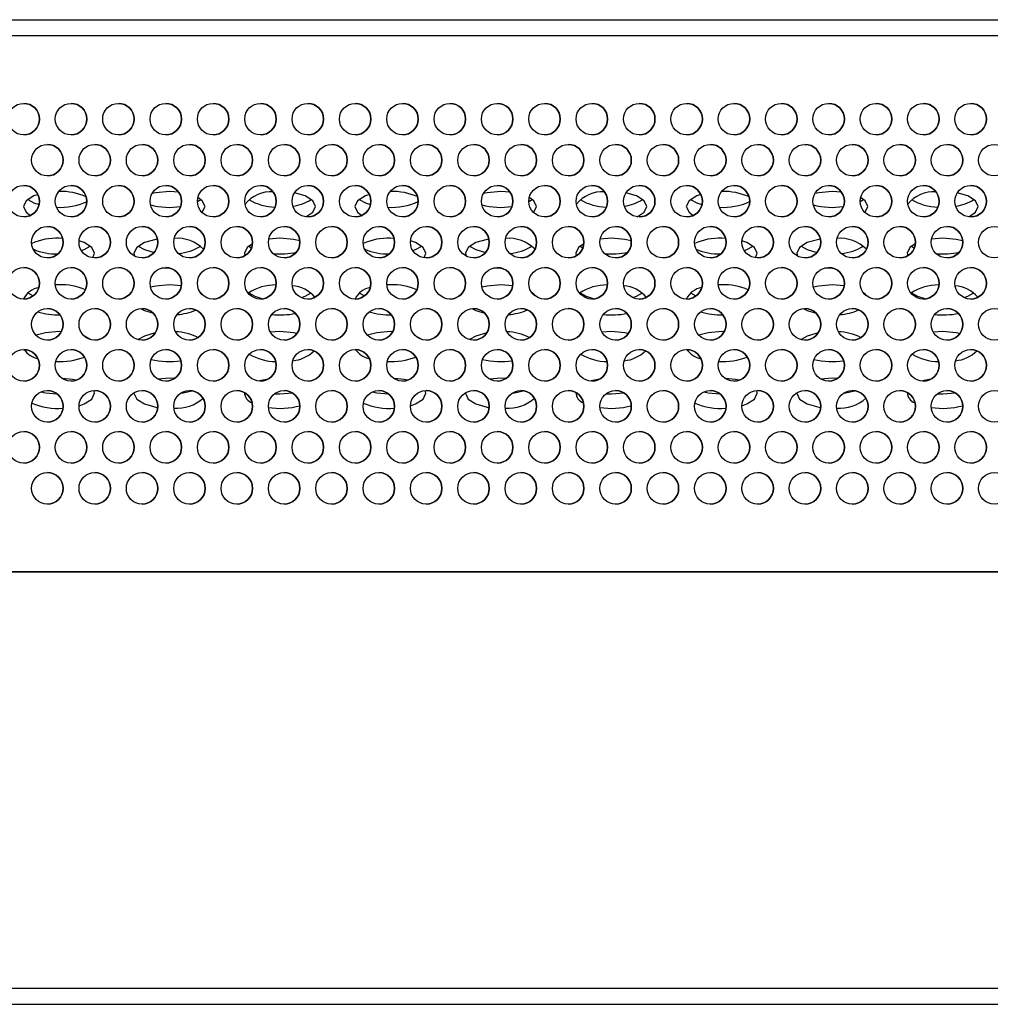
# Model space of a CAD drawing. Header units: millimetres. Extents: x 19 to 844, y 7 to 552.
# Tile 24 of 81: x 328 to 340, y 68 to 80. Entities that reach past the tile are written whole.
import ezdxf

# ---------------------------------------------------------------- set-up
doc = ezdxf.new("R2010")
doc.units = ezdxf.units.MM

msp = doc.modelspace()

# ---------------------------------------------------------------- linework, layer by layer
at = {"color": 7, "linetype": 'Continuous', "lineweight": 25}
for p, q in [((175.561, 80.087), (374.027, 80.087)), ((175.561, 79.887), (374.027, 79.887)), ((329.59, 77.902), (329.474, 77.909)), ((333.79, 77.902), (333.674, 77.909)), ((337.99, 77.902), (337.874, 77.909)), ((329.827, 77.782), (329.87, 77.809)), ((334.027, 77.782), (334.07, 77.809)), ((338.227, 77.782), (338.27, 77.809)), ((328.121, 77.316), (328.074, 77.317)), ((330.874, 77.317), (330.731, 77.307)), ((332.321, 77.316), (332.274, 77.317)), ((335.074, 77.317), (334.931, 77.307)), ((336.521, 77.316), (336.474, 77.317)), ((339.274, 77.317), (339.131, 77.307)), ((330.478, 77.218), (330.513, 77.195)), ((334.678, 77.218), (334.713, 77.195)), ((338.878, 77.218), (338.913, 77.195)), ((328.182, 76.942), (328.222, 76.947)), ((332.382, 76.942), (332.422, 76.947)), ((336.582, 76.942), (336.622, 76.947)), ((328.074, 76.726), (328.028, 76.725)), ((329.624, 76.715), (329.474, 76.726)), ((332.274, 76.726), (332.228, 76.725)), ((333.824, 76.715), (333.674, 76.726)), ((336.474, 76.726), (336.428, 76.725)), ((338.024, 76.715), (337.874, 76.726)), ((327.678, 76.626), (327.746, 76.587)), ((331.878, 76.626), (331.946, 76.587)), ((336.078, 76.626), (336.146, 76.587)), ((328.103, 76.133), (328.074, 76.134)), ((330.874, 76.134), (330.754, 76.127)), ((332.303, 76.133), (332.274, 76.134)), ((335.074, 76.134), (334.954, 76.127)), ((336.503, 76.133), (336.474, 76.134)), ((339.274, 76.134), (339.154, 76.127)), ((328.47, 76.034), (328.395, 76.077)), ((332.67, 76.034), (332.595, 76.077)), ((336.87, 76.034), (336.795, 76.077)), ((329.474, 75.542), (329.33, 75.532)), ((329.537, 75.54), (329.474, 75.542)), ((333.674, 75.542), (333.53, 75.532)), ((333.737, 75.54), (333.674, 75.542)), ((337.874, 75.542), (337.73, 75.532)), ((337.937, 75.54), (337.874, 75.542)), ((386.414, 73.087), (159.174, 73.087)), ((176.414, 73.087), (373.174, 73.087)), ((386.414, 67.807), (159.174, 67.807)), ((159.174, 67.607), (386.414, 67.607))]:
    msp.add_line(p, q, dxfattribs=at)
at = {"color": 7, "linetype": 'Continuous', "lineweight": 25, "flags": 128}
for points in [[(329.474, 77.909), (329.302, 77.894), (329.252, 77.884)], [(331.203, 77.589), (331.29, 77.646), (331.324, 77.719), (331.29, 77.791), (331.192, 77.853), (331.057, 77.893)], [(333.674, 77.909), (333.502, 77.894), (333.452, 77.884)], [(335.403, 77.589), (335.49, 77.646), (335.524, 77.719), (335.49, 77.791), (335.392, 77.853), (335.257, 77.893)], [(337.874, 77.909), (337.702, 77.894), (337.652, 77.884)], [(339.603, 77.589), (339.69, 77.646), (339.724, 77.719), (339.69, 77.791), (339.592, 77.853), (339.457, 77.893)], [(327.808, 77.872), (327.756, 77.853), (327.658, 77.791), (327.624, 77.719), (327.658, 77.646), (327.711, 77.606)], [(327.678, 77.809), (327.756, 77.765), (327.822, 77.743)], [(329.888, 77.644), (329.89, 77.646), (329.924, 77.719), (329.89, 77.791), (329.832, 77.834)], [(332.008, 77.872), (331.956, 77.853), (331.858, 77.791), (331.824, 77.719), (331.858, 77.646), (331.911, 77.606)], [(331.878, 77.809), (331.956, 77.765), (332.022, 77.743)], [(334.088, 77.644), (334.09, 77.646), (334.124, 77.719), (334.09, 77.791), (334.032, 77.834)], [(336.208, 77.872), (336.156, 77.853), (336.058, 77.791), (336.024, 77.719), (336.058, 77.646), (336.111, 77.606)], [(336.078, 77.809), (336.156, 77.765), (336.222, 77.743)], [(338.288, 77.644), (338.29, 77.646), (338.324, 77.719), (338.29, 77.791), (338.232, 77.834)], [(328.502, 77.069), (328.524, 77.127), (328.49, 77.2), (328.392, 77.262), (328.327, 77.284)], [(329.323, 77.306), (329.302, 77.303), (329.156, 77.262), (329.058, 77.2), (329.024, 77.127), (329.032, 77.091)], [(331.126, 77.285), (331.046, 77.303), (330.874, 77.317)], [(332.702, 77.069), (332.724, 77.127), (332.69, 77.2), (332.592, 77.262), (332.527, 77.284)], [(333.523, 77.306), (333.502, 77.303), (333.356, 77.262), (333.258, 77.2), (333.224, 77.127), (333.232, 77.091)], [(335.326, 77.285), (335.246, 77.303), (335.074, 77.317)], [(336.902, 77.069), (336.924, 77.127), (336.89, 77.2), (336.792, 77.262), (336.727, 77.284)], [(337.723, 77.306), (337.702, 77.303), (337.556, 77.262), (337.458, 77.2), (337.424, 77.127), (337.432, 77.091)], [(339.526, 77.285), (339.446, 77.303), (339.274, 77.317)], [(328.358, 77.161), (328.392, 77.174), (328.47, 77.218)], [(329.078, 77.218), (329.156, 77.174), (329.278, 77.137)], [(330.526, 77.247), (330.458, 77.2), (330.424, 77.127), (330.43, 77.096)], [(332.558, 77.161), (332.592, 77.174), (332.67, 77.218)], [(333.278, 77.218), (333.356, 77.174), (333.478, 77.137)], [(334.726, 77.247), (334.658, 77.2), (334.624, 77.127), (334.63, 77.096)], [(336.758, 77.161), (336.792, 77.174), (336.87, 77.218)], [(337.478, 77.218), (337.556, 77.174), (337.678, 77.137)], [(338.926, 77.247), (338.858, 77.2), (338.824, 77.127), (338.83, 77.096)], [(329.377, 76.941), (329.474, 76.937), (329.49, 76.937)], [(333.577, 76.941), (333.674, 76.937), (333.69, 76.937)], [(337.777, 76.941), (337.874, 76.937), (337.89, 76.937)], [(329.474, 76.726), (329.302, 76.711), (329.233, 76.696)], [(333.674, 76.726), (333.502, 76.711), (333.433, 76.696)], [(337.874, 76.726), (337.702, 76.711), (337.633, 76.696)], [(329.907, 76.587), (329.89, 76.608), (329.87, 76.626)], [(330.478, 76.626), (330.556, 76.582), (330.658, 76.55)], [(331.145, 76.565), (331.192, 76.582), (331.27, 76.626)], [(334.107, 76.587), (334.09, 76.608), (334.07, 76.626)], [(334.678, 76.626), (334.756, 76.582), (334.858, 76.55)], [(335.345, 76.565), (335.392, 76.582), (335.47, 76.626)], [(338.307, 76.587), (338.29, 76.608), (338.27, 76.626)], [(338.878, 76.626), (338.956, 76.582), (339.058, 76.55)], [(339.545, 76.565), (339.592, 76.582), (339.67, 76.626)], [(329.105, 76.426), (329.156, 76.401), (329.271, 76.366)], [(333.305, 76.426), (333.356, 76.401), (333.471, 76.366)], [(337.505, 76.426), (337.556, 76.401), (337.671, 76.366)], [(328.074, 76.134), (327.902, 76.119), (327.783, 76.089)], [(331.089, 76.111), (331.046, 76.119), (330.874, 76.134)], [(332.274, 76.134), (332.102, 76.119), (331.983, 76.089)], [(335.289, 76.111), (335.246, 76.119), (335.074, 76.134)], [(336.474, 76.134), (336.302, 76.119), (336.183, 76.089)], [(339.489, 76.111), (339.446, 76.119), (339.274, 76.134)], [(329.294, 76.118), (329.156, 76.078), (329.078, 76.034)], [(333.494, 76.118), (333.356, 76.078), (333.278, 76.034)], [(337.694, 76.118), (337.556, 76.078), (337.478, 76.034)], [(328.292, 75.518), (328.246, 75.528), (328.115, 75.541)], [(330.721, 75.531), (330.702, 75.528), (330.616, 75.508)], [(332.492, 75.518), (332.446, 75.528), (332.315, 75.541)], [(334.921, 75.531), (334.902, 75.528), (334.816, 75.508)], [(336.692, 75.518), (336.646, 75.528), (336.515, 75.541)], [(339.121, 75.531), (339.102, 75.528), (339.016, 75.508)], [(328.327, 75.195), (328.392, 75.218), (328.49, 75.279), (328.524, 75.352), (328.516, 75.387)], [(329.614, 75.353), (329.646, 75.358), (329.756, 75.385)], [(332.527, 75.195), (332.592, 75.218), (332.69, 75.279), (332.724, 75.352), (332.716, 75.387)], [(333.814, 75.353), (333.846, 75.358), (333.956, 75.385)], [(336.727, 75.195), (336.792, 75.218), (336.89, 75.279), (336.924, 75.352), (336.916, 75.387)], [(338.014, 75.353), (338.046, 75.358), (338.156, 75.385)], [(327.844, 75.37), (327.902, 75.358), (328.052, 75.343)], [(329.024, 75.359), (329.024, 75.352), (329.058, 75.279), (329.156, 75.218), (329.302, 75.176), (329.326, 75.172)], [(330.804, 75.345), (330.874, 75.343), (331.035, 75.356)], [(332.044, 75.37), (332.102, 75.358), (332.252, 75.343)], [(333.224, 75.359), (333.224, 75.352), (333.258, 75.279), (333.356, 75.218), (333.502, 75.176), (333.526, 75.172)], [(335.004, 75.345), (335.074, 75.343), (335.235, 75.356)], [(336.244, 75.37), (336.302, 75.358), (336.452, 75.343)], [(337.424, 75.359), (337.424, 75.352), (337.458, 75.279), (337.556, 75.218), (337.702, 75.176), (337.726, 75.172)], [(339.204, 75.345), (339.274, 75.343), (339.435, 75.356)]]:
    msp.add_lwpolyline(points, dxfattribs=at)
at = {"color": 7, "linetype": 'Continuous', "lineweight": 25}
for centre in [(327.627, 78.827), (328.227, 78.827), (328.827, 78.827), (329.427, 78.827), (330.027, 78.827), (330.627, 78.827), (331.227, 78.827), (331.827, 78.827), (332.427, 78.827), (333.027, 78.827), (333.627, 78.827), (334.227, 78.827), (334.827, 78.827), (335.427, 78.827), (336.027, 78.827), (336.627, 78.827), (337.227, 78.827), (337.827, 78.827), (338.427, 78.827), (339.027, 78.827), (339.627, 78.827), (327.927, 78.307), (328.527, 78.307), (329.127, 78.307), (329.727, 78.307), (330.327, 78.307), (330.927, 78.307), (331.527, 78.307), (332.127, 78.307), (332.727, 78.307), (333.327, 78.307), (333.927, 78.307), (334.527, 78.307), (335.127, 78.307), (335.727, 78.307), (336.327, 78.307), (336.927, 78.307), (337.527, 78.307), (338.127, 78.307), (338.727, 78.307), (339.327, 78.307), (339.927, 78.307), (327.627, 77.787), (328.227, 77.787), (328.827, 77.787), (329.427, 77.787), (330.027, 77.787), (330.627, 77.787), (331.227, 77.787), (331.827, 77.787), (332.427, 77.787), (333.027, 77.787), (333.627, 77.787), (334.227, 77.787), (334.827, 77.787), (335.427, 77.787), (336.027, 77.787), (336.627, 77.787), (337.227, 77.787), (337.827, 77.787), (338.427, 77.787), (339.027, 77.787), (339.627, 77.787), (327.927, 77.267), (328.527, 77.267), (329.127, 77.267), (329.727, 77.267), (330.327, 77.267), (330.927, 77.267), (331.527, 77.267), (332.127, 77.267), (332.727, 77.267), (333.327, 77.267), (333.927, 77.267), (334.527, 77.267), (335.127, 77.267), (335.727, 77.267), (336.327, 77.267), (336.927, 77.267), (337.527, 77.267), (338.127, 77.267), (338.727, 77.267), (339.327, 77.267), (339.927, 77.267), (327.627, 76.747), (328.227, 76.747), (328.827, 76.747), (329.427, 76.747), (330.027, 76.747), (330.627, 76.747), (331.227, 76.747), (331.827, 76.747), (332.427, 76.747), (333.027, 76.747), (333.627, 76.747), (334.227, 76.747), (334.827, 76.747), (335.427, 76.747), (336.027, 76.747), (336.627, 76.747), (337.227, 76.747), (337.827, 76.747), (338.427, 76.747), (339.027, 76.747), (339.627, 76.747), (327.927, 76.227), (328.527, 76.227), (329.127, 76.227), (329.727, 76.227), (330.327, 76.227), (330.927, 76.227), (331.527, 76.227), (332.127, 76.227), (332.727, 76.227), (333.327, 76.227), (333.927, 76.227), (334.527, 76.227), (335.127, 76.227), (335.727, 76.227), (336.327, 76.227), (336.927, 76.227), (337.527, 76.227), (338.127, 76.227), (338.727, 76.227), (339.327, 76.227), (339.927, 76.227), (327.627, 75.707), (328.227, 75.707), (328.827, 75.707), (329.427, 75.707), (330.027, 75.707), (330.627, 75.707), (331.227, 75.707), (331.827, 75.707), (332.427, 75.707), (333.027, 75.707), (333.627, 75.707), (334.227, 75.707), (334.827, 75.707), (335.427, 75.707), (336.027, 75.707), (336.627, 75.707), (337.227, 75.707), (337.827, 75.707), (338.427, 75.707), (339.027, 75.707), (339.627, 75.707), (327.927, 75.187), (328.527, 75.187), (329.127, 75.187), (329.727, 75.187), (330.327, 75.187), (330.927, 75.187), (331.527, 75.187), (332.127, 75.187), (332.727, 75.187), (333.327, 75.187), (333.927, 75.187), (334.527, 75.187), (335.127, 75.187), (335.727, 75.187), (336.327, 75.187), (336.927, 75.187), (337.527, 75.187), (338.127, 75.187), (338.727, 75.187), (339.327, 75.187), (339.927, 75.187), (327.627, 74.667), (328.227, 74.667), (328.827, 74.667), (329.427, 74.667), (330.027, 74.667), (330.627, 74.667), (331.227, 74.667), (331.827, 74.667), (332.427, 74.667), (333.027, 74.667), (333.627, 74.667), (334.227, 74.667), (334.827, 74.667), (335.427, 74.667), (336.027, 74.667), (336.627, 74.667), (337.227, 74.667), (337.827, 74.667), (338.427, 74.667), (339.027, 74.667), (339.627, 74.667), (327.927, 74.147), (328.527, 74.147), (329.127, 74.147), (329.727, 74.147), (330.327, 74.147), (330.927, 74.147), (331.527, 74.147), (332.127, 74.147), (332.727, 74.147), (333.327, 74.147), (333.927, 74.147), (334.527, 74.147), (335.127, 74.147), (335.727, 74.147), (336.327, 74.147), (336.927, 74.147), (337.527, 74.147), (338.127, 74.147), (338.727, 74.147), (339.327, 74.147), (339.927, 74.147)]:
    msp.add_circle(centre, 0.2, dxfattribs=at)
for centre, radius, start, end in [((327.627, 78.827), 0.2, 0, 90), ((328.227, 78.827), 0.2, 360, 90), ((328.827, 78.827), 0.2, 0, 90), ((329.427, 78.827), 0.2, 0, 90), ((330.027, 78.827), 0.2, 0, 90), ((330.627, 78.827), 0.2, 0, 90), ((331.227, 78.827), 0.2, 0, 90), ((331.827, 78.827), 0.2, 0, 90), ((332.427, 78.827), 0.2, 0, 90), ((333.027, 78.827), 0.2, 0, 90), ((333.627, 78.827), 0.2, 0, 90), ((334.227, 78.827), 0.2, 0, 90), ((334.827, 78.827), 0.2, 0, 90), ((335.427, 78.827), 0.2, 0, 90), ((336.027, 78.827), 0.2, 0, 90), ((336.627, 78.827), 0.2, 0, 90), ((337.227, 78.827), 0.2, 0, 90), ((337.827, 78.827), 0.2, 360, 90), ((338.427, 78.827), 0.2, 0, 90), ((339.027, 78.827), 0.2, 0, 90), ((339.627, 78.827), 0.2, 360, 90), ((327.627, 78.827), 0.2, 270, 0), ((328.227, 78.827), 0.2, 270, 360), ((328.827, 78.827), 0.2, 270, 0), ((329.427, 78.827), 0.2, 270, 0), ((330.027, 78.827), 0.2, 270, 0), ((330.627, 78.827), 0.2, 270, 0), ((331.227, 78.827), 0.2, 270, 0), ((331.827, 78.827), 0.2, 270, 0), ((332.427, 78.827), 0.2, 270, 0), ((333.027, 78.827), 0.2, 270, 0), ((333.627, 78.827), 0.2, 270, 0), ((334.227, 78.827), 0.2, 270, 0), ((334.827, 78.827), 0.2, 270, 0), ((335.427, 78.827), 0.2, 270, 0), ((336.027, 78.827), 0.2, 270, 0), ((336.627, 78.827), 0.2, 270, 0), ((337.227, 78.827), 0.2, 270, 0), ((337.827, 78.827), 0.2, 270, 360), ((338.427, 78.827), 0.2, 270, 0), ((339.027, 78.827), 0.2, 270, 0), ((339.627, 78.827), 0.2, 270, 360), ((327.927, 78.307), 0.2, 0, 90), ((328.527, 78.307), 0.2, 0, 90), ((329.127, 78.307), 0.2, 0, 90), ((329.727, 78.307), 0.2, 0, 90), ((330.327, 78.307), 0.2, 0, 90), ((330.927, 78.307), 0.2, 360, 90), ((331.527, 78.307), 0.2, 0, 90), ((332.127, 78.307), 0.2, 0, 90), ((332.727, 78.307), 0.2, 0, 90), ((333.327, 78.307), 0.2, 0, 90), ((333.927, 78.307), 0.2, 0, 90), ((334.527, 78.307), 0.2, 0, 90), ((335.127, 78.307), 0.2, 0, 90), ((335.727, 78.307), 0.2, 0, 90), ((336.327, 78.307), 0.2, 0, 90), ((336.927, 78.307), 0.2, 360, 90), ((337.527, 78.307), 0.2, 0, 90), ((338.127, 78.307), 0.2, 0, 90), ((338.727, 78.307), 0.2, 360, 90), ((339.327, 78.307), 0.2, 0, 90), ((327.927, 78.307), 0.2, 270, 0), ((328.527, 78.307), 0.2, 270, 0), ((329.127, 78.307), 0.2, 270, 0), ((329.727, 78.307), 0.2, 270, 0), ((330.327, 78.307), 0.2, 270, 0), ((330.927, 78.307), 0.2, 270, 360), ((331.527, 78.307), 0.2, 270, 0), ((332.127, 78.307), 0.2, 270, 0), ((332.727, 78.307), 0.2, 270, 0), ((333.327, 78.307), 0.2, 270, 0), ((333.927, 78.307), 0.2, 270, 0), ((334.527, 78.307), 0.2, 270, 0), ((335.127, 78.307), 0.2, 270, 0), ((335.727, 78.307), 0.2, 270, 0), ((336.327, 78.307), 0.2, 270, 0), ((336.927, 78.307), 0.2, 270, 360), ((337.527, 78.307), 0.2, 270, 0), ((338.127, 78.307), 0.2, 270, 0), ((338.727, 78.307), 0.2, 270, 360), ((339.327, 78.307), 0.2, 270, 0), ((327.627, 77.787), 0.2, 0, 90), ((328.105, 77.159), 0.751, 65.2438, 92.3814), ((328.227, 77.787), 0.2, 0, 90), ((328.827, 77.787), 0.2, 0, 90), ((329.427, 77.787), 0.2, 0, 90), ((330.027, 77.787), 0.2, 360, 90), ((330.764, 77.472), 0.434, 86.759, 140.1235), ((330.627, 77.787), 0.2, 0, 90), ((331.227, 77.787), 0.2, 0, 90), ((331.827, 77.787), 0.2, 0, 90), ((332.305, 77.159), 0.751, 65.2438, 92.381), ((332.427, 77.787), 0.2, 0, 90), ((333.027, 77.787), 0.2, 0, 90), ((333.627, 77.787), 0.2, 0, 90), ((334.227, 77.787), 0.2, 0, 90), ((334.964, 77.472), 0.434, 86.759, 140.1235), ((334.827, 77.787), 0.2, 0, 90), ((335.427, 77.787), 0.2, 0, 90), ((336.027, 77.787), 0.2, 0, 90), ((336.505, 77.159), 0.751, 65.2438, 92.381), ((336.627, 77.787), 0.2, 0, 90), ((337.227, 77.787), 0.2, 0, 90), ((337.827, 77.787), 0.2, 0, 90), ((338.427, 77.787), 0.2, 0, 90), ((339.164, 77.472), 0.434, 86.759, 140.1235), ((339.027, 77.787), 0.2, 0, 90), ((339.627, 77.787), 0.2, 360, 90), ((327.627, 77.787), 0.2, 270, 0), ((328.091, 78.517), 0.808, 266.5361, 294.5499), ((328.227, 77.787), 0.2, 270, 0), ((328.827, 77.787), 0.2, 270, 0), ((329.427, 77.787), 0.2, 270, 0), ((330.027, 77.787), 0.2, 270, 360), ((330.818, 78.35), 0.638, 237.8736, 269.4529), ((330.627, 77.787), 0.2, 270, 0), ((330.958, 78.29), 0.573, 277.9623, 302.9308), ((331.227, 77.787), 0.2, 270, 0), ((331.827, 77.787), 0.2, 270, 0), ((332.291, 78.517), 0.808, 266.5361, 294.5499), ((332.427, 77.787), 0.2, 270, 0), ((333.027, 77.787), 0.2, 270, 0), ((333.627, 77.787), 0.2, 270, 0), ((334.227, 77.787), 0.2, 270, 0), ((335.018, 78.35), 0.638, 237.8736, 269.4529), ((334.827, 77.787), 0.2, 270, 0), ((335.158, 78.29), 0.573, 277.9623, 302.9308), ((335.427, 77.787), 0.2, 270, 0), ((336.027, 77.787), 0.2, 270, 0), ((336.491, 78.517), 0.808, 266.5361, 294.5499), ((336.627, 77.787), 0.2, 270, 0), ((337.227, 77.787), 0.2, 270, 0), ((337.827, 77.787), 0.2, 270, 0), ((338.427, 77.787), 0.2, 270, 0), ((339.218, 78.35), 0.638, 237.8723, 269.4537), ((339.027, 77.787), 0.2, 270, 0), ((339.358, 78.29), 0.573, 277.9623, 302.9308), ((339.627, 77.787), 0.2, 270, 360), ((329.475, 78.696), 0.987, 255.7987, 278.1632), ((333.675, 78.696), 0.987, 255.7987, 278.1632), ((337.875, 78.696), 0.987, 255.7981, 278.1638), ((327.927, 77.267), 0.2, 0, 90), ((328.527, 77.267), 0.2, 0, 90), ((329.127, 77.267), 0.2, 360, 90), ((329.727, 77.267), 0.2, 0, 90), ((330.327, 77.267), 0.2, 0, 90), ((330.927, 77.267), 0.2, 0, 90), ((331.527, 77.267), 0.2, 0, 90), ((332.127, 77.267), 0.2, 0, 90), ((332.727, 77.267), 0.2, 360, 90), ((333.327, 77.267), 0.2, 0, 90), ((333.927, 77.267), 0.2, 0, 90), ((334.527, 77.267), 0.2, 0, 90), ((335.127, 77.267), 0.2, 0, 90), ((335.727, 77.267), 0.2, 0, 90), ((336.327, 77.267), 0.2, 0, 90), ((336.927, 77.267), 0.2, 0, 90), ((337.527, 77.267), 0.2, 0, 90), ((338.127, 77.267), 0.2, 0, 90), ((338.727, 77.267), 0.2, 360, 90), ((339.327, 77.267), 0.2, 0, 90), ((328.043, 76.568), 0.75, 87.605, 114.8574), ((327.927, 77.267), 0.2, 270, 0), ((328.527, 77.267), 0.2, 270, 0), ((329.127, 77.267), 0.2, 270, 360), ((329.566, 76.826), 0.491, 46.1056, 93.9349), ((329.727, 77.267), 0.2, 270, 0), ((330.327, 77.267), 0.2, 270, 0), ((330.927, 77.267), 0.2, 270, 0), ((331.527, 77.267), 0.2, 270, 0), ((332.243, 76.568), 0.75, 87.605, 114.8574), ((332.127, 77.267), 0.2, 270, 0), ((332.727, 77.267), 0.2, 270, 360), ((333.327, 77.267), 0.2, 270, 0), ((333.766, 76.826), 0.491, 46.1056, 93.9349), ((333.927, 77.267), 0.2, 270, 0), ((334.527, 77.267), 0.2, 270, 0), ((335.127, 77.267), 0.2, 270, 0), ((335.727, 77.267), 0.2, 270, 0), ((336.443, 76.568), 0.75, 87.6046, 114.8573), ((336.327, 77.267), 0.2, 270, 0), ((336.927, 77.267), 0.2, 270, 0), ((337.527, 77.267), 0.2, 270, 0), ((337.966, 76.826), 0.491, 46.1056, 93.9349), ((338.127, 77.267), 0.2, 270, 0), ((338.727, 77.267), 0.2, 270, 360), ((339.327, 77.267), 0.2, 270, 0), ((328.044, 77.886), 0.768, 247.3911, 271.2113), ((329.544, 77.73), 0.607, 274.113, 302.4896), ((330.875, 78.118), 1, 265.1467, 281.8729), ((332.244, 77.886), 0.768, 247.3911, 271.2113), ((333.744, 77.73), 0.607, 274.113, 302.4896), ((335.075, 78.118), 1, 265.1467, 281.8729), ((336.444, 77.886), 0.768, 247.3911, 271.2113), ((337.944, 77.73), 0.607, 274.113, 302.4896), ((339.275, 78.118), 1, 265.1467, 281.8729), ((327.627, 76.747), 0.2, 0, 90), ((328.227, 76.747), 0.2, 0, 90), ((328.827, 76.747), 0.2, 0, 90), ((329.427, 76.747), 0.2, 0, 90), ((330.027, 76.747), 0.2, 360, 90), ((330.627, 76.747), 0.2, 0, 90), ((331.227, 76.747), 0.2, 0, 90), ((331.827, 76.747), 0.2, 360, 90), ((332.427, 76.747), 0.2, 0, 90), ((333.027, 76.747), 0.2, 0, 90), ((333.627, 76.747), 0.2, 0, 90), ((334.227, 76.747), 0.2, 0, 90), ((334.827, 76.747), 0.2, 0, 90), ((335.427, 76.747), 0.2, 0, 90), ((336.027, 76.747), 0.2, 0, 90), ((336.627, 76.747), 0.2, 0, 90), ((337.227, 76.747), 0.2, 0, 90), ((337.827, 76.747), 0.2, 0, 90), ((338.427, 76.747), 0.2, 0, 90), ((339.027, 76.747), 0.2, 0, 90), ((339.627, 76.747), 0.2, 0, 90), ((327.859, 76.436), 0.259, 98.8248, 154.5802), ((327.627, 76.747), 0.2, 270, 0), ((328.103, 75.961), 0.766, 66.545, 92.1879), ((328.227, 76.747), 0.2, 270, 0), ((328.827, 76.747), 0.2, 270, 0), ((329.427, 76.747), 0.2, 270, 0), ((330.027, 76.747), 0.2, 270, 360), ((330.819, 76.091), 0.634, 89.4518, 123.2408), ((330.627, 76.747), 0.2, 270, 0), ((331.009, 76.315), 0.399, 39.4892, 87.0035), ((331.227, 76.747), 0.2, 270, 0), ((332.059, 76.436), 0.259, 98.8248, 154.5802), ((331.827, 76.747), 0.2, 270, 360), ((332.303, 75.961), 0.766, 66.545, 92.1879), ((332.427, 76.747), 0.2, 270, 0), ((333.027, 76.747), 0.2, 270, 0), ((333.627, 76.747), 0.2, 270, 0), ((334.227, 76.747), 0.2, 270, 0), ((335.019, 76.091), 0.634, 89.4518, 123.2408), ((334.827, 76.747), 0.2, 270, 0), ((335.209, 76.315), 0.399, 39.4892, 87.0035), ((335.427, 76.747), 0.2, 270, 0), ((336.259, 76.436), 0.259, 98.8225, 154.5808), ((336.027, 76.747), 0.2, 270, 0), ((336.503, 75.961), 0.766, 66.545, 92.1875), ((336.627, 76.747), 0.2, 270, 0), ((337.227, 76.747), 0.2, 270, 0), ((337.827, 76.747), 0.2, 270, 0), ((338.427, 76.747), 0.2, 270, 0), ((339.219, 76.091), 0.634, 89.4518, 123.2408), ((339.027, 76.747), 0.2, 270, 0), ((339.409, 76.315), 0.399, 39.4892, 87.0035), ((339.627, 76.747), 0.2, 270, 0), ((328.069, 77.286), 0.941, 253.4977, 271.1572), ((327.927, 76.227), 0.2, 0, 90), ((328.527, 76.227), 0.2, 0, 90), ((329.127, 76.227), 0.2, 360, 90), ((329.522, 77.057), 0.709, 273.7034, 293.969), ((329.727, 76.227), 0.2, 0, 90), ((330.327, 76.227), 0.2, 0, 90), ((330.927, 76.227), 0.2, 360, 90), ((331.527, 76.227), 0.2, 0, 90), ((332.269, 77.286), 0.941, 253.4977, 271.1572), ((332.127, 76.227), 0.2, 0, 90), ((332.727, 76.227), 0.2, 0, 90), ((333.327, 76.227), 0.2, 0, 90), ((333.722, 77.057), 0.709, 273.7034, 293.969), ((333.927, 76.227), 0.2, 0, 90), ((334.527, 76.227), 0.2, 360, 90), ((335.127, 76.227), 0.2, 0, 90), ((335.727, 76.227), 0.2, 0, 90), ((336.469, 77.286), 0.941, 253.4977, 271.1572), ((336.327, 76.227), 0.2, 0, 90), ((336.927, 76.227), 0.2, 0, 90), ((337.527, 76.227), 0.2, 0, 90), ((337.922, 77.057), 0.709, 273.7034, 293.969), ((338.127, 76.227), 0.2, 0, 90), ((338.727, 76.227), 0.2, 0, 90), ((339.327, 76.227), 0.2, 0, 90), ((330.874, 77.351), 1.006, 264.0008, 281.3592), ((335.074, 77.351), 1.006, 264.0008, 281.3592), ((339.274, 77.351), 1.006, 264.0008, 281.3592), ((327.927, 76.227), 0.2, 270, 0), ((328.527, 76.227), 0.2, 270, 0), ((329.127, 76.227), 0.2, 270, 360), ((329.524, 75.443), 0.689, 63.3059, 87.7145), ((329.727, 76.227), 0.2, 270, 0), ((330.327, 76.227), 0.2, 270, 0), ((330.927, 76.227), 0.2, 270, 360), ((331.527, 76.227), 0.2, 270, 0), ((332.127, 76.227), 0.2, 270, 0), ((332.727, 76.227), 0.2, 270, 0), ((333.327, 76.227), 0.2, 270, 0), ((333.724, 75.443), 0.689, 63.3059, 87.7139), ((333.927, 76.227), 0.2, 270, 0), ((334.527, 76.227), 0.2, 270, 360), ((335.127, 76.227), 0.2, 270, 0), ((335.727, 76.227), 0.2, 270, 0), ((336.327, 76.227), 0.2, 270, 0), ((336.927, 76.227), 0.2, 270, 0), ((337.527, 76.227), 0.2, 270, 0), ((337.924, 75.443), 0.689, 63.3059, 87.7139), ((338.127, 76.227), 0.2, 270, 0), ((338.727, 76.227), 0.2, 270, 0), ((339.327, 76.227), 0.2, 270, 0), ((327.627, 75.707), 0.2, 0, 90), ((327.867, 76.069), 0.285, 214.5881, 258.205), ((328.227, 75.707), 0.2, 0, 90), ((328.827, 75.707), 0.2, 0, 90), ((329.427, 75.707), 0.2, 0, 90), ((330.027, 75.707), 0.2, 0, 90), ((330.627, 75.707), 0.2, 0, 90), ((331.001, 76.196), 0.432, 274.5227, 314.9328), ((331.227, 75.707), 0.2, 0, 90), ((331.827, 75.707), 0.2, 360, 90), ((332.067, 76.069), 0.285, 214.5881, 258.205), ((332.427, 75.707), 0.2, 0, 90), ((333.027, 75.707), 0.2, 0, 90), ((333.627, 75.707), 0.2, 0, 90), ((334.227, 75.707), 0.2, 0, 90), ((334.827, 75.707), 0.2, 0, 90), ((335.201, 76.196), 0.432, 274.5227, 314.9328), ((335.427, 75.707), 0.2, 0, 90), ((336.027, 75.707), 0.2, 0, 90), ((336.267, 76.069), 0.285, 214.5881, 258.205), ((336.627, 75.707), 0.2, 0, 90), ((337.227, 75.707), 0.2, 0, 90), ((337.827, 75.707), 0.2, 0, 90), ((338.427, 75.707), 0.2, 0, 90), ((339.027, 75.707), 0.2, 0, 90), ((339.401, 76.196), 0.432, 274.5227, 314.9328), ((339.627, 75.707), 0.2, 0, 90), ((328.087, 76.599), 0.846, 266.2826, 291.5067), ((329.475, 76.744), 0.991, 256.3557, 278.3563), ((330.822, 76.41), 0.655, 239.0247, 269.9147), ((332.287, 76.599), 0.846, 266.2826, 291.5067), ((333.675, 76.744), 0.991, 256.3557, 278.3563), ((335.022, 76.41), 0.655, 239.0247, 269.9147), ((336.487, 76.599), 0.846, 266.2826, 291.5067), ((337.875, 76.744), 0.991, 256.3558, 278.3563), ((339.222, 76.41), 0.655, 239.0247, 269.9147), ((327.627, 75.707), 0.2, 270, 0), ((328.227, 75.707), 0.2, 270, 0), ((328.827, 75.707), 0.2, 270, 0), ((329.427, 75.707), 0.2, 270, 0), ((330.027, 75.707), 0.2, 270, 0), ((330.627, 75.707), 0.2, 270, 0), ((331.227, 75.707), 0.2, 270, 0), ((331.827, 75.707), 0.2, 270, 360), ((332.427, 75.707), 0.2, 270, 0), ((333.027, 75.707), 0.2, 270, 0), ((333.627, 75.707), 0.2, 270, 0), ((334.227, 75.707), 0.2, 270, 0), ((334.827, 75.707), 0.2, 270, 0), ((335.427, 75.707), 0.2, 270, 0), ((336.027, 75.707), 0.2, 270, 0), ((336.627, 75.707), 0.2, 270, 0), ((337.227, 75.707), 0.2, 270, 0), ((337.827, 75.707), 0.2, 270, 0), ((338.427, 75.707), 0.2, 270, 0), ((339.027, 75.707), 0.2, 270, 0), ((339.627, 75.707), 0.2, 270, 0), ((327.927, 75.187), 0.2, 0, 90), ((328.527, 75.187), 0.2, 0, 90), ((329.127, 75.187), 0.2, 0, 90), ((329.727, 75.187), 0.2, 0, 90), ((330.327, 75.187), 0.2, 0, 90), ((330.927, 75.187), 0.2, 360, 90), ((331.527, 75.187), 0.2, 0, 90), ((332.127, 75.187), 0.2, 0, 90), ((332.727, 75.187), 0.2, 0, 90), ((333.327, 75.187), 0.2, 0, 90), ((333.927, 75.187), 0.2, 0, 90), ((334.527, 75.187), 0.2, 0, 90), ((335.127, 75.187), 0.2, 0, 90), ((335.727, 75.187), 0.2, 0, 90), ((336.327, 75.187), 0.2, 360, 90), ((336.927, 75.187), 0.2, 0, 90), ((337.527, 75.187), 0.2, 0, 90), ((338.127, 75.187), 0.2, 0, 90), ((338.727, 75.187), 0.2, 0, 90), ((339.327, 75.187), 0.2, 0, 90), ((329.561, 75.676), 0.514, 266.3899, 311.1772), ((330.558, 75.362), 0.134, 180.2263, 253.9237), ((333.761, 75.676), 0.514, 266.3899, 311.1772), ((334.758, 75.362), 0.134, 180.2263, 253.9237), ((337.961, 75.676), 0.514, 266.3899, 311.1772), ((338.958, 75.362), 0.134, 180.2263, 253.9237), ((328.06, 75.988), 0.828, 246.5518, 274.4895), ((327.927, 75.187), 0.2, 270, 0), ((328.527, 75.187), 0.2, 270, 0), ((329.127, 75.187), 0.2, 270, 0), ((329.727, 75.187), 0.2, 270, 0), ((330.327, 75.187), 0.2, 270, 0), ((330.873, 76.142), 0.981, 261.4455, 284.9722), ((330.927, 75.187), 0.2, 270, 360), ((331.527, 75.187), 0.2, 270, 0), ((332.26, 75.988), 0.828, 246.5518, 274.4895), ((332.127, 75.187), 0.2, 270, 0), ((332.727, 75.187), 0.2, 270, 0), ((333.327, 75.187), 0.2, 270, 0), ((333.927, 75.187), 0.2, 270, 0), ((334.527, 75.187), 0.2, 270, 0), ((335.073, 76.142), 0.981, 261.4455, 284.9722), ((335.127, 75.187), 0.2, 270, 0), ((335.727, 75.187), 0.2, 270, 0), ((336.46, 75.988), 0.828, 246.5518, 274.4895), ((336.327, 75.187), 0.2, 270, 360), ((336.927, 75.187), 0.2, 270, 0), ((337.527, 75.187), 0.2, 270, 0), ((338.127, 75.187), 0.2, 270, 0), ((338.727, 75.187), 0.2, 270, 0), ((339.273, 76.142), 0.981, 261.4455, 284.9723), ((339.327, 75.187), 0.2, 270, 0), ((327.627, 74.667), 0.2, 0, 90), ((328.227, 74.667), 0.2, 0, 90), ((328.827, 74.667), 0.2, 0, 90), ((329.427, 74.667), 0.2, 0, 90), ((330.027, 74.667), 0.2, 0, 90), ((330.627, 74.667), 0.2, 0, 90), ((331.227, 74.667), 0.2, 0, 90), ((331.827, 74.667), 0.2, 0, 90), ((332.427, 74.667), 0.2, 0, 90), ((333.027, 74.667), 0.2, 0, 90), ((333.627, 74.667), 0.2, 0, 90), ((334.227, 74.667), 0.2, 0, 90), ((334.827, 74.667), 0.2, 0, 90), ((335.427, 74.667), 0.2, 360, 90), ((336.027, 74.667), 0.2, 0, 90), ((336.627, 74.667), 0.2, 0, 90), ((337.227, 74.667), 0.2, 0, 90), ((337.827, 74.667), 0.2, 0, 90), ((338.427, 74.667), 0.2, 0, 90), ((339.027, 74.667), 0.2, 0, 90), ((339.627, 74.667), 0.2, 0, 90), ((327.627, 74.667), 0.2, 270, 0), ((328.227, 74.667), 0.2, 270, 0), ((328.827, 74.667), 0.2, 270, 0), ((329.427, 74.667), 0.2, 270, 0), ((330.027, 74.667), 0.2, 270, 0), ((330.627, 74.667), 0.2, 270, 0), ((331.227, 74.667), 0.2, 270, 0), ((331.827, 74.667), 0.2, 270, 0), ((332.427, 74.667), 0.2, 270, 0), ((333.027, 74.667), 0.2, 270, 0), ((333.627, 74.667), 0.2, 270, 0), ((334.227, 74.667), 0.2, 270, 0), ((334.827, 74.667), 0.2, 270, 0), ((335.427, 74.667), 0.2, 270, 360), ((336.027, 74.667), 0.2, 270, 0), ((336.627, 74.667), 0.2, 270, 0), ((337.227, 74.667), 0.2, 270, 0), ((337.827, 74.667), 0.2, 270, 0), ((338.427, 74.667), 0.2, 270, 0), ((339.027, 74.667), 0.2, 270, 0), ((339.627, 74.667), 0.2, 270, 0), ((327.927, 74.147), 0.2, 0, 90), ((328.527, 74.147), 0.2, 0, 90), ((329.127, 74.147), 0.2, 0, 90), ((329.727, 74.147), 0.2, 0, 90), ((330.327, 74.147), 0.2, 0, 90), ((330.927, 74.147), 0.2, 0, 90), ((331.527, 74.147), 0.2, 0, 90), ((332.127, 74.147), 0.2, 0, 90), ((332.727, 74.147), 0.2, 360, 90), ((333.327, 74.147), 0.2, 0, 90), ((333.927, 74.147), 0.2, 0, 90), ((334.527, 74.147), 0.2, 360, 90), ((335.127, 74.147), 0.2, 0, 90), ((335.727, 74.147), 0.2, 0, 90), ((336.327, 74.147), 0.2, 0, 90), ((336.927, 74.147), 0.2, 0, 90), ((337.527, 74.147), 0.2, 0, 90), ((338.127, 74.147), 0.2, 0, 90), ((338.727, 74.147), 0.2, 0, 90), ((339.327, 74.147), 0.2, 0, 90), ((327.927, 74.147), 0.2, 270, 0), ((328.527, 74.147), 0.2, 270, 0), ((329.127, 74.147), 0.2, 270, 0), ((329.727, 74.147), 0.2, 270, 0), ((330.327, 74.147), 0.2, 270, 0), ((330.927, 74.147), 0.2, 270, 0), ((331.527, 74.147), 0.2, 270, 0), ((332.127, 74.147), 0.2, 270, 0), ((332.727, 74.147), 0.2, 270, 360), ((333.327, 74.147), 0.2, 270, 0), ((333.927, 74.147), 0.2, 270, 0), ((334.527, 74.147), 0.2, 270, 360), ((335.127, 74.147), 0.2, 270, 0), ((335.727, 74.147), 0.2, 270, 0), ((336.327, 74.147), 0.2, 270, 0), ((336.927, 74.147), 0.2, 270, 0), ((337.527, 74.147), 0.2, 270, 0), ((338.127, 74.147), 0.2, 270, 0), ((338.727, 74.147), 0.2, 270, 0), ((339.327, 74.147), 0.2, 270, 0)]:
    msp.add_arc(centre, radius, start, end, dxfattribs=at)

doc.saveas('drawing.dxf')
